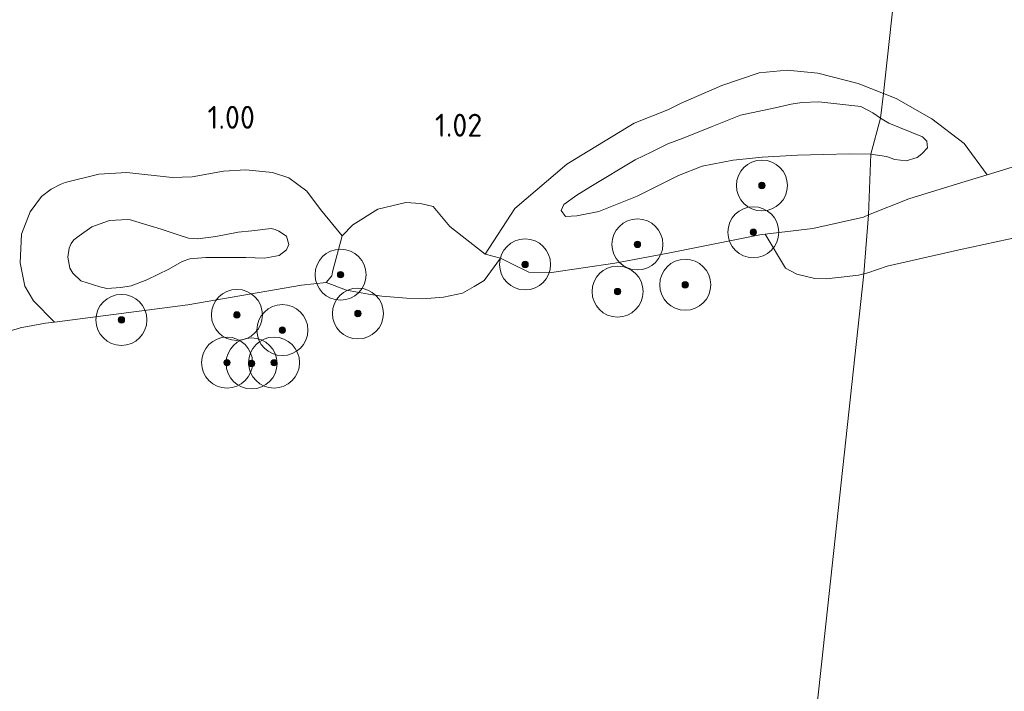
# Model space of a CAD drawing. Extents: x 126429 to 133038, y 413091 to 414846.
# Tile 7 of 256: x 126821 to 126898, y 413559 to 413612. Entities that reach past the tile are written whole.
import ezdxf
from ezdxf.enums import TextEntityAlignment as Align

# ---------------------------------------------------------------- set-up
doc = ezdxf.new("R2010")
doc.units = 0
for name, color, linetype, lineweight in [('B-ME-GR-BOOM-S', 90, 'Continuous', 25), ('B-ME-GR-GRAS-GV', 60, 'Continuous', 13), ('B-ME-GR-RIET-GV', 120, 'Continuous', 13), ('B-ME-GW-TALUD_KRUIN-G', 90, 'Continuous', 18), ('B-ME-GW-TALUD_TEEN-G', 90, 'Continuous', 18), ('B-ME-OB-OEVERVOORZIENING-G', 7, 'Continuous', 18), ('B-ME-OG-HOOGTEPUNT-S', 7, 'Continuous', 25), ('B-ME-OG-TERREIN_GROEN-GV', 7, 'Continuous', 18), ('B-ME-OG-WATER_RIVIER-GV', 130, 'Continuous', 18)]:
    doc.layers.add(name, color=color, linetype=linetype, lineweight=lineweight)
doc.styles.add('NLCS-ISO-ANNOTATIVE-T18', font='NLCS-ISO.ttf', dxfattribs={"height": 1.8})

# ---------------------------------------------------------------- blocks, each defined once
blk = doc.blocks.new('SAL-HOOGTELABEL-SO')
at = {"color": 0, "linetype": 'ByBlock', "lineweight": -2, "style": 'NLCS-ISO-ANNOTATIVE-T18'}
blk.add_attdef('HOOGTE', text='', height=1.8, dxfattribs=at).set_placement((2.788, 0), align=Align.RIGHT)
blk = doc.blocks.new('SGR-BOOM_01-SO')
at = {"linetype": 'ByBlock', "lineweight": 18}
h = blk.add_hatch(color=0, dxfattribs=at)
h.dxf.hatch_style = 1
edge = h.paths.add_edge_path()
edge.add_arc((0, 0), 0.25, 0, 360)
at = {"color": 0, "linetype": 'ByBlock', "lineweight": 18}
for radius in [2, 0.25]:
    blk.add_circle((0, 0), radius, dxfattribs=at)

msp = doc.modelspace()

# ---------------------------------------------------------------- linework, layer by layer
at = {"layer": 'B-ME-GR-GRAS-GV'}
for points in [[(126902.854, 413601.647, 0.7), (126896.4735, 413599.6975, 0.7), (126894.6927, 413602.1466, 0.869), (126892.1483, 413604.0963, 0.869), (126889.3339, 413605.6975, 0.869), (126888.3411, 413606.0869, 0.869), (126890.9846, 413630.3207, 2.1062), (126905.4636, 413632.4708, 2.0705)], [(126890.9846, 413630.3207, 2.1062), (126888.3411, 413606.0869, 0.869), (126886.359, 413606.8643, 0.869), (126883.1887, 413607.6713, 0.869), (126880.7929, 413607.9211, 0.908), (126878.595, 413607.6887, 0.947), (126875.6748, 413606.6956, 0.947), (126872.4923, 413605.312, 0.947), (126871.4397, 413604.7935, 0.947), (126868.7884, 413603.7617, 0.947), (126863.5116, 413600.5264, 0.869), (126859.4215, 413597.0423, 0.804), (126857.116, 413593.463, 0.7), (126854.338, 413595.63, 0.7), (126853.032, 413597.214, 0.7), (126852.026, 413597.45, 0.7), (126850.894, 413597.528, 0.7), (126848.687, 413597.013, 0.7), (126846.72, 413595.78, 0.7), (126845.88, 413594.896, 0.7), (126844.1986, 413596.9865, 0.7185), (126843.1274, 413598.4207, 0.7185), (126841.7063, 413599.4538, 0.7185), (126840.4283, 413599.8727, 0.7185), (126838.3388, 413600.0763, 0.7185), (126836.5711, 413599.9812, 0.7395), (126834.1225, 413599.5492, 0.7045), (126832.5522, 413599.4797, 0.7465), (126828.9906, 413599.8888, 0.778), (126826.8041, 413599.7527, 0.778), (126824.1457, 413599.0833, 0.778), (126823.7741, 413598.9359, 0.7885), (126823.0581, 413598.5679, 0.799), (126822.3029, 413597.994, 0.82), (126821.4115, 413596.7802, 0.8305), (126820.7428, 413595.0368, 0.8305), (126820.6165, 413592.7968, 0.8305), (126821.0005, 413590.9488, 0.82), (126821.6747, 413589.8003, 0.82), (126823.3283, 413588.1365, 0.7), (126822.603, 413588.042, 0.7), (126820.625, 413587.682, 0.7), (126820.5653, 413587.6647, 0.7)]]:
    msp.add_polyline3d(points, dxfattribs=at)
for points in [[(126888.3411, 413606.0869, 0.869), (126888.123, 413604.1462, 1.4935), (126887.5231, 413604.5666, 1.4935), (126886.5845, 413605.0711, 1.4935), (126883.2706, 413605.4159, 1.5667), (126881.9543, 413605.3784, 1.5671), (126881.0991, 413605.2504, 1.5678), (126879.8493, 413604.9471, 1.5775), (126877.1408, 413604.3894, 1.5775), (126874.9239, 413603.4898, 1.5775), (126872.6278, 413602.5752, 1.5775), (126871.4222, 413602.1283, 1.5775), (126870.1746, 413601.5013, 1.5775), (126868.8696, 413600.8595, 1.5775), (126865.4015, 413598.7716, 1.5055), (126864.3053, 413598.1024, 1.4815), (126863.2815, 413597.3546, 1.5055), (126863.0759, 413596.9, 1.5055), (126863.4029, 413596.413, 1.5055), (126864.3018, 413596.4765, 1.5055), (126866.0116, 413596.8261, 1.5055), (126869.0324, 413598.0189, 1.4815), (126872.2733, 413599.6448, 1.4815), (126874.1389, 413600.3695, 1.4815), (126876.5673, 413600.8533, 1.4815), (126878.8319, 413601.0842, 1.4815), (126881.6079, 413601.2322, 1.4815), (126883.6505, 413601.3034, 1.4815), (126885.715, 413601.3388, 1.4815), (126887.3637, 413601.3235, 1.4815), (126887.1727, 413596.5446, 0.7), (126886.7747, 413596.3838, 0.7), (126882.8214, 413595.4813, 0.7), (126879.0722, 413595.026, 0.7), (126878.6553, 413594.9754, 0.7), (126871.5829, 413593.5793, 0.7), (126867.2836, 413592.7753, 0.7), (126862.3078, 413592.0312, 0.7), (126860.5203, 413592.053, 0.7), (126859.1401, 413592.7337, 0.7), (126858.304, 413593.146, 0.7), (126857.116, 413593.463, 0.7), (126859.4215, 413597.0423, 0.804), (126863.5116, 413600.5264, 0.869), (126868.7884, 413603.7617, 0.947), (126871.4397, 413604.7935, 0.947), (126872.4923, 413605.312, 0.947), (126875.6748, 413606.6956, 0.947), (126878.595, 413607.6887, 0.947), (126880.7929, 413607.9211, 0.908), (126883.1887, 413607.6713, 0.869), (126886.359, 413606.8643, 0.869)], [(126894.6927, 413602.1466, 0.869), (126896.4735, 413599.6975, 0.7), (126894.1628, 413598.9915, 0.7), (126890.335, 413597.822, 0.7), (126887.1727, 413596.5446, 0.7), (126887.3637, 413601.3235, 1.4815), (126888.5764, 413601.1423, 1.4815), (126889.2544, 413600.8879, 1.4815), (126890.1327, 413600.793, 1.4815), (126890.9852, 413601.0646, 1.4815), (126891.3646, 413601.3477, 1.4815), (126891.8148, 413601.8039, 1.4815), (126891.7393, 413602.343, 1.4815), (126891.3989, 413602.6788, 1.4815), (126888.7658, 413603.762, 1.4935), (126888.123, 413604.1462, 1.4935), (126888.3411, 413606.0869, 0.869), (126889.3339, 413605.6975, 0.869), (126892.1483, 413604.0963, 0.869)], [(126888.123, 413604.1462, 1.4935), (126887.3637, 413601.3235, 1.4815), (126885.715, 413601.3388, 1.4815), (126883.6505, 413601.3034, 1.4815), (126881.6079, 413601.2322, 1.4815), (126878.8319, 413601.0842, 1.4815), (126876.5673, 413600.8533, 1.4815), (126874.1389, 413600.3695, 1.4815), (126872.2733, 413599.6448, 1.4815), (126869.0324, 413598.0189, 1.4815), (126866.0116, 413596.8261, 1.5055), (126864.3018, 413596.4765, 1.5055), (126863.4029, 413596.413, 1.5055), (126863.0759, 413596.9, 1.5055), (126863.2815, 413597.3546, 1.5055), (126864.3053, 413598.1024, 1.4815), (126865.4015, 413598.7716, 1.5055), (126868.8696, 413600.8595, 1.5775), (126870.1746, 413601.5013, 1.5775), (126871.4222, 413602.1283, 1.5775), (126872.6278, 413602.5752, 1.5775), (126874.9239, 413603.4898, 1.5775), (126877.1408, 413604.3894, 1.5775), (126879.8493, 413604.9471, 1.5775), (126881.0991, 413605.2504, 1.5678), (126881.9543, 413605.3784, 1.5671), (126883.2706, 413605.4159, 1.5667), (126886.5845, 413605.0711, 1.4935), (126887.5231, 413604.5666, 1.4935)], [(126890.9852, 413601.0646, 1.4815), (126890.1327, 413600.793, 1.4815), (126889.2544, 413600.8879, 1.4815), (126888.5764, 413601.1423, 1.4815), (126887.3637, 413601.3235, 1.4815), (126888.123, 413604.1462, 1.4935), (126888.7658, 413603.762, 1.4935), (126891.3989, 413602.6788, 1.4815), (126891.7393, 413602.343, 1.4815), (126891.8148, 413601.8039, 1.4815), (126891.3646, 413601.3477, 1.4815)]]:
    msp.add_polyline3d(points, close=True, dxfattribs=at)
at = {"layer": 'B-ME-GR-RIET-GV'}
msp.add_polyline3d([(126901.063, 413595.268, 0.7), (126894.289, 413593.816, 0.7), (126888.6475, 413592.516, 0.7), (126887.1221, 413592.0112, 0.7), (126886.8116, 413591.9314, 0.7), (126887.1727, 413596.5446, 0.7), (126890.335, 413597.822, 0.7), (126894.1628, 413598.9915, 0.7), (126896.4735, 413599.6975, 0.7), (126902.854, 413601.647, 0.7)], dxfattribs=at)
for points in [[(126853.8492, 413590.0895, 0.7), (126852.2077, 413589.9736, 0.7), (126850.9234, 413590.0081, 0.7), (126849.0092, 413590.1852, 0.7), (126847.9459, 413590.3278, 0.7), (126846.2302, 413590.6311, 0.7), (126844.624, 413591.248, 0.7), (126845.087, 413591.759, 0.7), (126845.139, 413592.082, 0.7), (126845.88, 413594.896, 0.7), (126846.72, 413595.78, 0.7), (126848.687, 413597.013, 0.7), (126850.894, 413597.528, 0.7), (126852.026, 413597.45, 0.7), (126853.032, 413597.214, 0.7), (126854.338, 413595.63, 0.7), (126857.116, 413593.463, 0.7), (126858.304, 413593.146, 0.7), (126857.0275, 413591.3938, 0.7), (126856.2332, 413590.9269, 0.7), (126855.3145, 413590.4137, 0.7)], [(126885.2592, 413591.6886, 0.7), (126883.8485, 413591.5213, 0.7), (126882.9642, 413591.5649, 0.7), (126881.5655, 413591.8874, 0.7), (126880.6566, 413592.3791, 0.7), (126879.0722, 413595.026, 0.7), (126882.8214, 413595.4813, 0.7), (126886.7747, 413596.3838, 0.7), (126887.1727, 413596.5446, 0.7), (126886.8116, 413591.9314, 0.7), (126886.4039, 413591.8266, 0.7)]]:
    msp.add_polyline3d(points, close=True, dxfattribs=at)
at = {"layer": 'B-ME-GW-TALUD_KRUIN-G'}
for points in [[(126886.5845, 413605.0711, 1.4935), (126883.2706, 413605.4159, 1.5667), (126881.9543, 413605.3784, 1.5671), (126881.0991, 413605.2504, 1.5678), (126879.8493, 413604.9471, 1.5775), (126877.1408, 413604.3894, 1.5775), (126874.9239, 413603.4898, 1.5775), (126872.6278, 413602.5752, 1.5775), (126871.4222, 413602.1283, 1.5775), (126870.1746, 413601.5013, 1.5775), (126868.8696, 413600.8595, 1.5775), (126865.4015, 413598.7716, 1.5055), (126864.3053, 413598.1024, 1.4815), (126863.2815, 413597.3546, 1.5055), (126863.0759, 413596.9, 1.5055), (126863.4029, 413596.413, 1.5055), (126864.3018, 413596.4765, 1.5055), (126866.0116, 413596.8261, 1.5055), (126869.0324, 413598.0189, 1.4815), (126872.2733, 413599.6448, 1.4815), (126874.1389, 413600.3695, 1.4815), (126876.5673, 413600.8533, 1.4815), (126878.8319, 413601.0842, 1.4815), (126881.6079, 413601.2322, 1.4815), (126883.6505, 413601.3034, 1.4815), (126885.715, 413601.3388, 1.4815), (126887.3637, 413601.3235, 1.4815)], [(126888.123, 413604.1462, 1.4935), (126887.5231, 413604.5666, 1.4935), (126886.5845, 413605.0711, 1.4935)], [(126887.3637, 413601.3235, 1.4815), (126888.5764, 413601.1423, 1.4815), (126889.2544, 413600.8879, 1.4815), (126890.1327, 413600.793, 1.4815), (126890.9852, 413601.0646, 1.4815), (126891.3646, 413601.3477, 1.4815), (126891.8148, 413601.8039, 1.4815), (126891.7393, 413602.343, 1.4815), (126891.3989, 413602.6788, 1.4815), (126888.7658, 413603.762, 1.4935), (126888.123, 413604.1462, 1.4935)]]:
    msp.add_polyline3d(points, dxfattribs=at)
msp.add_polyline3d([(126834.5605, 413594.6626, 1.2995), (126835.9691, 413594.8653, 1.2885), (126837.7401, 413595.2018, 1.2225), (126838.8125, 413595.2941, 1.2225), (126840.306, 413595.4751, 1.2995), (126840.6412, 413595.4087, 1.2995), (126840.9142, 413595.283, 1.2995), (126841.5187, 413594.89, 1.2995), (126841.7046, 413594.2157, 1.2995), (126841.5107, 413593.8104, 1.2995), (126840.945, 413593.353, 1.2995), (126839.7842, 413593.1574, 1.2995), (126838.3277, 413593.2058, 1.2995), (126835.1953, 413593.2146, 1.3655), (126833.9422, 413593.1106, 1.3545), (126833.3233, 413592.8852, 1.3765), (126832.2871, 413592.3012, 1.4095), (126830.5743, 413591.4537, 1.5305), (126829.3348, 413590.9926, 1.6515), (126828.526, 413590.8626, 1.6515), (126827.4272, 413590.7644, 1.6515), (126826.8656, 413590.9026, 1.6515), (126825.3836, 413591.3863, 1.6625), (126824.7467, 413591.9729, 1.7065), (126824.5341, 413592.3808, 1.7065), (126824.3596, 413593.222, 1.7065), (126824.4625, 413593.9431, 1.7065), (126824.6174, 413594.2983, 1.7175), (126824.8366, 413594.5928, 1.7175), (126825.2671, 413594.9168, 1.7175), (126826.237, 413595.6118, 1.7725), (126827.6363, 413596.1002, 1.7725), (126828.5728, 413596.1686, 1.6845), (126829.176, 413596.1771, 1.6845), (126830.8285, 413595.7049, 1.6295), (126831.6897, 413595.4413, 1.5855), (126833.1048, 413594.9655, 1.4535), (126833.8305, 413594.7331, 1.3875)], close=True, dxfattribs=at)
at = {"layer": 'B-ME-GW-TALUD_TEEN-G'}
for points in [[(126857.116, 413593.463, 0.7), (126859.4215, 413597.0423, 0.804), (126863.5116, 413600.5264, 0.869), (126868.7884, 413603.7617, 0.947), (126871.4397, 413604.7935, 0.947), (126872.4923, 413605.312, 0.947), (126875.6748, 413606.6956, 0.947), (126878.595, 413607.6887, 0.947), (126880.7929, 413607.9211, 0.908), (126883.1887, 413607.6713, 0.869), (126886.359, 413606.8643, 0.869), (126888.3411, 413606.0869, 0.869)], [(126888.3411, 413606.0869, 0.869), (126889.3339, 413605.6975, 0.869), (126892.1483, 413604.0963, 0.869), (126894.6927, 413602.1466, 0.869), (126896.4735, 413599.6975, 0.7)], [(126823.3283, 413588.1365, 0.7), (126821.6747, 413589.8003, 0.82), (126821.0005, 413590.9488, 0.82), (126820.6165, 413592.7968, 0.8305), (126820.7428, 413595.0368, 0.8305), (126821.4115, 413596.7802, 0.8305), (126822.3029, 413597.994, 0.82), (126823.0581, 413598.5679, 0.799), (126823.7741, 413598.9359, 0.7885), (126824.1457, 413599.0833, 0.778), (126826.8041, 413599.7527, 0.778), (126828.9906, 413599.8888, 0.778), (126832.5522, 413599.4797, 0.7465), (126834.1225, 413599.5492, 0.7045), (126836.5711, 413599.9812, 0.7395), (126838.3388, 413600.0763, 0.7185), (126840.4283, 413599.8727, 0.7185), (126841.7063, 413599.4538, 0.7185), (126843.1274, 413598.4207, 0.7185), (126844.1986, 413596.9865, 0.7185), (126845.88, 413594.896, 0.7)]]:
    msp.add_polyline3d(points, dxfattribs=at)
at = {"layer": 'B-ME-OB-OEVERVOORZIENING-G'}
for points in [[(126890.335, 413597.822, 0.7), (126894.1628, 413598.9915, 0.7), (126896.4735, 413599.6975, 0.7), (126902.854, 413601.647, 0.7), (126905.9107, 413602.7846, 0.7), (126909.289, 413604.042, 0.7), (126914.717, 413605.207, 0.7), (126915.3533, 413605.3181, 0.7), (126917.5031, 413605.6935, 0.7), (126922.42, 413606.552, 0.7), (126938.5, 413608.655, 0.7), (126945.958, 413609.176, 0.7), (126947.335, 413609.137, 0.7), (126950.731, 413607.277, 0.7), (126954.033, 413606.454, 0.7), (126955.593, 413606.37, 0.7), (126957.161, 413606.61, 0.7)], [(126810.267, 413584.679, 0.7), (126820.5653, 413587.6647, 0.7), (126820.625, 413587.682, 0.7), (126822.603, 413588.042, 0.7), (126823.3283, 413588.1365, 0.7), (126833.781, 413589.498, 0.7), (126842.691, 413591.028, 0.7), (126844.624, 413591.248, 0.7), (126845.087, 413591.759, 0.7), (126845.139, 413592.082, 0.7), (126845.88, 413594.896, 0.7), (126846.72, 413595.78, 0.7), (126848.687, 413597.013, 0.7), (126850.894, 413597.528, 0.7), (126852.026, 413597.45, 0.7), (126853.032, 413597.214, 0.7), (126854.338, 413595.63, 0.7), (126857.116, 413593.463, 0.7), (126858.304, 413593.146, 0.7)], [(126887.1727, 413596.5446, 0.7), (126890.335, 413597.822, 0.7)], [(126858.304, 413593.146, 0.7), (126859.1401, 413592.7337, 0.7), (126860.5203, 413592.053, 0.7), (126862.3078, 413592.0312, 0.7), (126867.2836, 413592.7753, 0.7), (126871.5829, 413593.5793, 0.7), (126878.6553, 413594.9754, 0.7), (126879.0722, 413595.026, 0.7), (126882.8214, 413595.4813, 0.7), (126886.7747, 413596.3838, 0.7), (126887.1727, 413596.5446, 0.7)]]:
    msp.add_polyline3d(points, dxfattribs=at)
at = {"layer": 'B-ME-OG-TERREIN_GROEN-GV'}
for points in [[(126840.4283, 413599.8727, 0.7185), (126841.7063, 413599.4538, 0.7185), (126843.1274, 413598.4207, 0.7185), (126844.1986, 413596.9865, 0.7185), (126845.88, 413594.896, 0.7), (126845.139, 413592.082, 0.7), (126845.087, 413591.759, 0.7), (126844.624, 413591.248, 0.7), (126842.691, 413591.028, 0.7), (126833.781, 413589.498, 0.7), (126823.3283, 413588.1365, 0.7), (126821.6747, 413589.8003, 0.82), (126821.0005, 413590.9488, 0.82), (126820.6165, 413592.7968, 0.8305), (126820.7428, 413595.0368, 0.8305), (126821.4115, 413596.7802, 0.8305), (126822.3029, 413597.994, 0.82), (126823.0581, 413598.5679, 0.799), (126823.7741, 413598.9359, 0.7885), (126824.1457, 413599.0833, 0.778), (126826.8041, 413599.7527, 0.778), (126828.9906, 413599.8888, 0.778), (126832.5522, 413599.4797, 0.7465), (126834.1225, 413599.5492, 0.7045), (126836.5711, 413599.9812, 0.7395), (126838.3388, 413600.0763, 0.7185)], [(126833.8305, 413594.7331, 1.3875), (126834.5605, 413594.6626, 1.2995), (126835.9691, 413594.8653, 1.2885), (126837.7401, 413595.2018, 1.2225), (126838.8125, 413595.2941, 1.2225), (126840.306, 413595.4751, 1.2995), (126840.6412, 413595.4087, 1.2995), (126840.9142, 413595.283, 1.2995), (126841.5187, 413594.89, 1.2995), (126841.7046, 413594.2157, 1.2995), (126841.5107, 413593.8104, 1.2995), (126840.945, 413593.353, 1.2995), (126839.7842, 413593.1574, 1.2995), (126838.3277, 413593.2058, 1.2995), (126835.1953, 413593.2146, 1.3655), (126833.9422, 413593.1106, 1.3545), (126833.3233, 413592.8852, 1.3765), (126832.2871, 413592.3012, 1.4095), (126830.5743, 413591.4537, 1.5305), (126829.3348, 413590.9926, 1.6515), (126828.526, 413590.8626, 1.6515), (126827.4272, 413590.7644, 1.6515), (126826.8656, 413590.9026, 1.6515), (126825.3836, 413591.3863, 1.6625), (126824.7467, 413591.9729, 1.7065), (126824.5341, 413592.3808, 1.7065), (126824.3596, 413593.222, 1.7065), (126824.4625, 413593.9431, 1.7065), (126824.6174, 413594.2983, 1.7175), (126824.8366, 413594.5928, 1.7175), (126825.2671, 413594.9168, 1.7175), (126826.237, 413595.6118, 1.7725), (126827.6363, 413596.1002, 1.7725), (126828.5728, 413596.1686, 1.6845), (126829.176, 413596.1771, 1.6845), (126830.8285, 413595.7049, 1.6295), (126831.6897, 413595.4413, 1.5855), (126833.1048, 413594.9655, 1.4535)], [(126826.8656, 413590.9026, 1.6515), (126827.4272, 413590.7644, 1.6515), (126828.526, 413590.8626, 1.6515), (126829.3348, 413590.9926, 1.6515), (126830.5743, 413591.4537, 1.5305), (126832.2871, 413592.3012, 1.4095), (126833.3233, 413592.8852, 1.3765), (126833.9422, 413593.1106, 1.3545), (126835.1953, 413593.2146, 1.3655), (126838.3277, 413593.2058, 1.2995), (126839.7842, 413593.1574, 1.2995), (126840.945, 413593.353, 1.2995), (126841.5107, 413593.8104, 1.2995), (126841.7046, 413594.2157, 1.2995), (126841.5187, 413594.89, 1.2995), (126840.9142, 413595.283, 1.2995), (126840.6412, 413595.4087, 1.2995), (126840.306, 413595.4751, 1.2995), (126838.8125, 413595.2941, 1.2225), (126837.7401, 413595.2018, 1.2225), (126835.9691, 413594.8653, 1.2885), (126834.5605, 413594.6626, 1.2995), (126833.8305, 413594.7331, 1.3875), (126833.1048, 413594.9655, 1.4535), (126831.6897, 413595.4413, 1.5855), (126830.8285, 413595.7049, 1.6295), (126829.176, 413596.1771, 1.6845), (126828.5728, 413596.1686, 1.6845), (126827.6363, 413596.1002, 1.7725), (126826.237, 413595.6118, 1.7725), (126825.2671, 413594.9168, 1.7175), (126824.8366, 413594.5928, 1.7175), (126824.6174, 413594.2983, 1.7175), (126824.4625, 413593.9431, 1.7065), (126824.3596, 413593.222, 1.7065), (126824.5341, 413592.3808, 1.7065), (126824.7467, 413591.9729, 1.7065), (126825.3836, 413591.3863, 1.6625)]]:
    msp.add_polyline3d(points, close=True, dxfattribs=at)
at = {"layer": 'B-ME-OG-WATER_RIVIER-GV'}
for points in [[(126880.419, 413533.067, 0.7), (126886.8116, 413591.9314, 0.7), (126887.1221, 413592.0112, 0.7), (126888.6475, 413592.516, 0.7), (126894.289, 413593.816, 0.7), (126901.063, 413595.268, 0.7), (126915.654, 413597.778, 0.7), (126926.919, 413599.571, 0.7), (126936.812, 413600.915, 0.7), (126947.016, 413601.743, 0.7), (126956.359, 413602.251, 0.7), (126963.792, 413603.34, 0.7), (126965.1548, 413603.8699, 0.7), (126965.9347, 413604.3497, 0.7), (126966.2416, 413604.5891, 0.7), (126966.4729, 413604.8474, 0.7), (126967.074, 413605.3443, 0.7), (126968.398, 413605.2321, 0.7), (126970.9799, 413605.5578, 0.7), (126973.4683, 413606.0491, 0.7), (126973.9377, 413606.1516, 0.7), (126974.8986, 413606.3616, 0.7), (126976.0815, 413606.7212, 0.7)], [(126820.5653, 413587.6647, 0.7), (126820.625, 413587.682, 0.7), (126822.603, 413588.042, 0.7), (126823.3283, 413588.1365, 0.7), (126833.781, 413589.498, 0.7), (126842.691, 413591.028, 0.7), (126844.624, 413591.248, 0.7), (126846.2302, 413590.6311, 0.7), (126847.9459, 413590.3278, 0.7), (126849.0092, 413590.1852, 0.7), (126850.9234, 413590.0081, 0.7), (126852.2077, 413589.9736, 0.7), (126853.8492, 413590.0895, 0.7), (126855.3145, 413590.4137, 0.7), (126856.2332, 413590.9269, 0.7), (126857.0275, 413591.3938, 0.7), (126858.304, 413593.146, 0.7), (126859.1401, 413592.7337, 0.7), (126860.5203, 413592.053, 0.7), (126862.3078, 413592.0312, 0.7), (126867.2836, 413592.7753, 0.7), (126871.5829, 413593.5793, 0.7), (126878.6553, 413594.9754, 0.7), (126879.0722, 413595.026, 0.7), (126880.6566, 413592.3791, 0.7), (126881.5655, 413591.8874, 0.7), (126882.9642, 413591.5649, 0.7), (126883.8485, 413591.5213, 0.7), (126885.2592, 413591.6886, 0.7), (126886.4039, 413591.8266, 0.7), (126886.8116, 413591.9314, 0.7), (126880.419, 413533.067, 0.7)]]:
    msp.add_polyline3d(points, dxfattribs=at)

# ---------------------------------------------------------------- block references
at = {"layer": 'B-ME-GR-BOOM-S'}
for p in [(126878.812, 413598.859, 1.004), (126878.143, 413595.191, 0.906), (126869.05, 413594.235, 0.922), (126860.24, 413592.661, 0.772), (126845.76, 413591.859, 0.7), (126867.489, 413590.533, 0.7), (126872.798, 413591.067, 0.7), (126828.572, 413588.311, 0.7), (126837.627, 413588.701, 0.7), (126847.119, 413588.813, 0.7), (126841.196, 413587.509, 0.7), (126836.855, 413584.956, 0.7), (126838.778, 413584.893, 0.7), (126840.544, 413584.956, 0.7)]:
    msp.add_blockref('SGR-BOOM_01-SO', p, dxfattribs=at)
at = {"layer": 'B-ME-OG-HOOGTEPUNT-S'}
for p, values in [((126836.255, 413603.3104, 1.004), {'HOOGTE': '1.00'}), ((126854.0913, 413602.6894, 1.015), {'HOOGTE': '1.02'})]:
    msp.add_blockref('SAL-HOOGTELABEL-SO', p, dxfattribs=at).add_auto_attribs(values)

doc.saveas('drawing.dxf')
